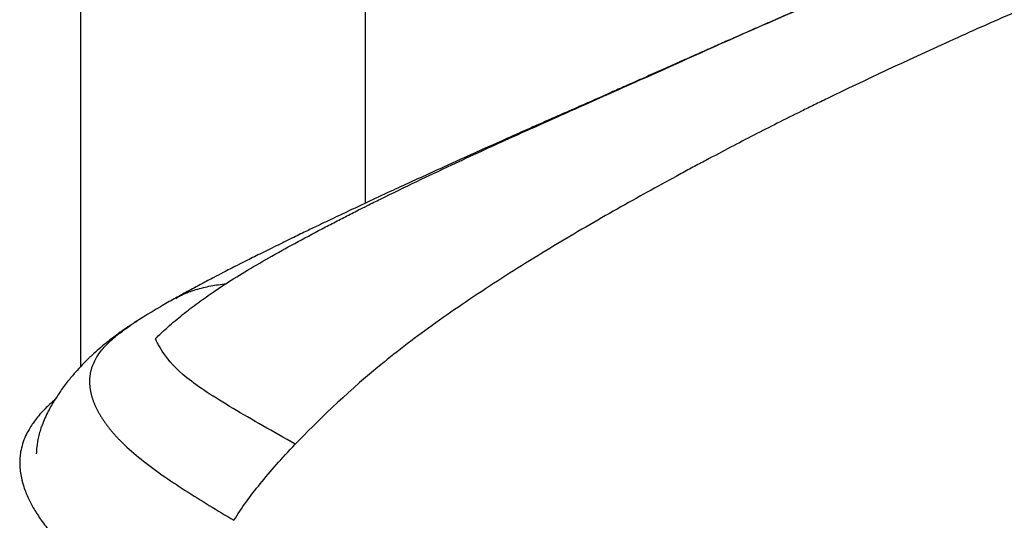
# Paper-space layout '_Isometric' of a CAD drawing. Header units: millimetres. Extents: x -684 to 998, y -334 to 1076.
# Tile 2 of 18: x -596 to -361, y 503 to 622. Entities that reach past the tile are written whole.
import ezdxf

# ---------------------------------------------------------------- set-up
doc = ezdxf.new("R2010")
doc.units = ezdxf.units.MM

psp = doc.layouts.new('_Isometric')

# ---------------------------------------------------------------- linework, layer by layer
at = {"color": 7, "linetype": 'Continuous', "lineweight": 25}
for p, q in [((-513.3, 578.34), (-513.3, 636.31)), ((-581.3, 629.31), (-581.3, 539.33)), ((-558.56, 555.64), (-558.21, 555.84)), ((-567.62, 550.37), (-568.36, 549.88))]:
    psp.add_line(p, q, dxfattribs=at)
for points, knots in [([(-172.12, 683.85), (-173.99, 683.8), (-175.63, 683.64), (-179.34, 683.02), (-181.41, 682.56), (-185.44, 681.59), (-186.94, 681.22), (-190.35, 680.39), (-192.26, 679.92), (-198.4, 678.41), (-203.09, 677.26), (-210.38, 675.44), (-212.85, 674.83), (-216.55, 673.89), (-218.4, 673.43), (-220.38, 672.93), (-221.21, 672.71), (-221.44, 672.66), (-221.52, 672.64), (-221.53, 672.63), (-221.53, 672.63), (-221.54, 672.63), (-221.57, 672.62), (-221.64, 672.61), (-221.77, 672.57), (-222.49, 672.39), (-223.16, 672.22), (-233.32, 669.62), (-242.17, 667.25), (-252.7, 664.11), (-253.88, 663.75), (-256.25, 663.02), (-257.45, 662.65), (-261.08, 661.51), (-263.53, 660.72), (-271, 658.26), (-276.09, 656.51), (-283.81, 653.78), (-286.4, 652.84), (-291.57, 650.94), (-294.16, 649.98), (-301.92, 647.04), (-312.25, 643.01), (-322.56, 638.83), (-332.85, 634.6), (-337.99, 632.47), (-348.28, 628.16), (-355.98, 624.89), (-363.71, 621.51), (-368.86, 619.23), (-371.44, 618.07), (-384.3, 612.26), (-394.44, 607.49), (-404.16, 602.77), (-405.22, 602.26), (-407.28, 601.25), (-408.29, 600.75), (-411.27, 599.28), (-413.18, 598.33), (-418.8, 595.5), (-422.42, 593.63), (-428.1, 590.65), (-430.04, 589.62), (-433.07, 588), (-434.11, 587.45), (-436.22, 586.32), (-437.29, 585.74), (-442.77, 582.78), (-447.46, 580.2), (-457.22, 574.7), (-462.28, 571.77), (-472.51, 565.65), (-477.68, 562.44), (-487.79, 555.88), (-492.73, 552.53), (-499.72, 547.51), (-501.98, 545.83), (-506.31, 542.5), (-508.39, 540.85), (-518.31, 532.64), (-524.81, 526.35), (-530.05, 520.86)], [0, 0, 0, 0, 0.0625, 0.0625, 0.125, 0.125, 0.15625, 0.15625, 0.1875, 0.1875, 0.25, 0.25, 0.28125, 0.28125, 0.296875, 0.304688, 0.306641, 0.307617, 0.307648, 0.307648, 0.307678, 0.307678, 0.307739, 0.307861, 0.308105, 0.308594, 0.3125, 0.3125, 0.375, 0.375, 0.382813, 0.382813, 0.390625, 0.390625, 0.40625, 0.40625, 0.4375, 0.4375, 0.453125, 0.453125, 0.46875, 0.46875, 0.5, 0.53125, 0.53125, 0.5625, 0.5625, 0.59375, 0.609375, 0.609375, 0.625, 0.625, 0.6875, 0.6875, 0.695313, 0.695313, 0.703125, 0.703125, 0.71875, 0.71875, 0.75, 0.75, 0.765625, 0.765625, 0.773438, 0.773438, 0.78125, 0.78125, 0.8125, 0.8125, 0.84375, 0.84375, 0.875, 0.875, 0.90625, 0.90625, 0.921875, 0.921875, 0.9375, 0.9375, 1, 1, 1, 1]), ([(-402.16, 627.89), (-404.37, 626.93), (-408.45, 625.17), (-413.87, 622.79), (-418.36, 620.82), (-422.63, 618.95), (-426.78, 617.12), (-430.83, 615.32), (-434.63, 613.64), (-438.68, 611.84), (-442.94, 609.94), (-447.16, 608.06), (-451.09, 606.32), (-454.5, 604.81), (-457.36, 603.54), (-459.73, 602.49), (-461.66, 601.64), (-463.29, 600.93), (-464.94, 600.2), (-466.94, 599.32), (-469.48, 598.2), (-472.6, 596.82), (-476.12, 595.26), (-480.46, 593.33), (-485.21, 591.21), (-490.08, 589.01), (-494.45, 587.03), (-498.51, 585.18), (-502.83, 583.2), (-507.6, 581), (-511.64, 579.12), (-514.7, 577.68), (-516.65, 576.77), (-518.72, 575.79), (-520.53, 574.93), (-522.58, 573.95), (-524.81, 572.89), (-527.7, 571.5), (-531.01, 569.9), (-534.68, 568.1), (-538.36, 566.28), (-541.44, 564.74), (-543.8, 563.55), (-545.58, 562.64), (-547.46, 561.67), (-549.7, 560.51), (-552.57, 559), (-555.61, 557.36), (-557.67, 556.22), (-558.59, 555.7)], [0, 0, 0, 0, 0.0394385, 0.072562, 0.0995629, 0.1266934, 0.1586918, 0.1821498, 0.2074353, 0.2343539, 0.2626445, 0.29172, 0.3178694, 0.3401279, 0.3587579, 0.3741381, 0.3866279, 0.3964657, 0.406113, 0.4188012, 0.4349947, 0.4547761, 0.4783176, 0.5020005, 0.5372138, 0.5677714, 0.5931172, 0.6177544, 0.6426008, 0.6726424, 0.7060959, 0.7175129, 0.7297505, 0.7428137, 0.7567025, 0.7648958, 0.7800748, 0.7976101, 0.8184172, 0.8424132, 0.867374, 0.8891232, 0.9019237, 0.9132651, 0.9239183, 0.9385147, 0.9576664, 0.9810571, 1, 1, 1, 1]), ([(-546.6, 559.14), (-544.88, 560.22), (-541.29, 562.48), (-535.52, 565.8), (-529.32, 569.23), (-524.5, 571.79), (-521.25, 573.47), (-519.68, 574.29), (-518.1, 575.1), (-516.52, 575.9), (-514.77, 576.79), (-512.49, 577.93), (-507.88, 580.21), (-501.18, 583.47), (-493.15, 587.27), (-485.83, 590.66), (-479.3, 593.64), (-473.26, 596.36), (-467.17, 599.08), (-460.73, 601.94), (-453.57, 605.12), (-445.81, 608.59), (-437.41, 612.36), (-428.56, 616.32), (-416.81, 621.54), (-408.09, 625.29), (-402.41, 627.74)], [0, 0, 0, 0, 0.039525, 0.082349, 0.127588, 0.174353, 0.185428, 0.196526, 0.207636, 0.218746, 0.229846, 0.244303, 0.266328, 0.325757, 0.382657, 0.430433, 0.474541, 0.514845, 0.55295, 0.598073, 0.645958, 0.699219, 0.757344, 0.818766, 0.881916, 1, 1, 1, 1]), ([(-563.4, 546.03), (-563.24, 546.19), (-562.71, 546.71), (-561.73, 547.64), (-559.75, 549.43), (-556.92, 551.8), (-553.24, 554.62), (-550.24, 556.73), (-548.01, 558.23), (-547.07, 558.83), (-546.6, 559.14)], [0, 0, 0, 0, 0.0307346, 0.1037414, 0.1883728, 0.4048869, 0.6237364, 0.8446045, 0.922198, 1, 1, 1, 1]), ([(-558.21, 555.84), (-557.87, 556.04), (-556.46, 556.87), (-553.7, 557.78), (-550.1, 558.69), (-547.78, 558.99), (-546.6, 559.14)], [0, 0, 0, 0, 0.094184, 0.382278, 0.684095, 1, 1, 1, 1]), ([(-558.25, 555.89), (-558.35, 555.84), (-559.39, 555.26), (-561.92, 553.82), (-565.45, 551.7), (-568.17, 550.03), (-569.53, 549.08), (-569.75, 548.93)], [0, 0, 0, 0, 0.031946, 0.323149, 0.66158, 0.946308, 1, 1, 1, 1]), ([(-569.74, 548.92), (-569.42, 549.16), (-568.82, 549.61), (-568.14, 550.02), (-567.83, 550.21)], [0, 0, 0, 0, 0.541752, 1, 1, 1, 1]), ([(-569.04, 549.42), (-569.65, 549.02), (-571.12, 548.05), (-573.16, 546.56), (-575.12, 545.05), (-576.88, 543.59), (-578.67, 541.98), (-580.41, 540.29), (-582.18, 538.41), (-583.98, 536.31), (-585.49, 534.32), (-586.67, 532.61), (-587.49, 531.34), (-588.24, 530.08), (-589.29, 528.16), (-590.48, 525.61), (-591.34, 522.73), (-591.75, 520.46), (-591.81, 519.11), (-591.83, 518.54)], [0, 0, 0, 0, 0.057659, 0.140079, 0.20359, 0.262119, 0.319958, 0.385304, 0.441797, 0.506975, 0.582499, 0.619823, 0.655954, 0.69126, 0.729908, 0.817484, 0.890712, 0.954078, 1, 1, 1, 1]), ([(-578.53, 539.36), (-578.12, 540.27), (-577.29, 542.12), (-575.05, 544.7), (-572.52, 546.98), (-570.58, 548.33), (-569.74, 548.92)], [0, 0, 0, 0, 0.253637, 0.516024, 0.791789, 1, 1, 1, 1]), ([(-530.05, 520.86), (-535.32, 523.87), (-540.42, 526.73), (-549.34, 532.05), (-553.17, 534.5), (-558.62, 538.91), (-560.27, 540.87), (-561.95, 543.3), (-562.39, 544.02), (-562.89, 544.94), (-563.03, 545.23), (-563.2, 545.59), (-563.25, 545.7), (-563.34, 545.9), (-563.38, 545.98), (-563.4, 546.03)], [0, 0, 0, 0, 0.25, 0.25, 0.5, 0.5, 0.75, 0.75, 0.875, 0.875, 0.9375, 0.9375, 0.96875, 0.96875, 1, 1, 1, 1]), ([(-578.53, 539.36), (-578.56, 539.26), (-578.63, 539.06), (-578.72, 538.76), (-578.8, 538.46), (-578.87, 538.16), (-578.94, 537.86), (-578.99, 537.56), (-579.04, 537.25), (-579.07, 536.95), (-579.1, 536.64), (-579.12, 536.33), (-579.13, 536.02), (-579.13, 535.71), (-579.12, 535.4), (-579.11, 535.08), (-579.08, 534.77), (-579.05, 534.46), (-579.01, 534.14), (-578.96, 533.83), (-578.9, 533.51), (-578.84, 533.2), (-578.76, 532.88), (-578.68, 532.56), (-578.6, 532.24), (-578.5, 531.93), (-578.4, 531.61), (-578.28, 531.29), (-578.17, 530.97), (-578.04, 530.65), (-577.91, 530.33), (-577.77, 530.01), (-577.62, 529.69), (-577.47, 529.37), (-577.31, 529.05), (-577.14, 528.73), (-576.96, 528.42), (-576.78, 528.1), (-576.59, 527.78), (-576.4, 527.46), (-576.2, 527.14), (-575.99, 526.82), (-575.78, 526.5), (-575.56, 526.19), (-575.34, 525.87), (-575.1, 525.55), (-574.87, 525.24), (-574.62, 524.92), (-574.37, 524.61), (-574.12, 524.29), (-573.86, 523.98), (-573.59, 523.67), (-573.32, 523.35), (-573.04, 523.04), (-572.76, 522.73), (-572.47, 522.42), (-572.18, 522.11), (-571.88, 521.8), (-571.58, 521.49), (-570.03, 519.95), (-566.91, 517.24), (-561.84, 513.49), (-556.34, 509.85), (-550.59, 506.27), (-546.66, 503.91), (-544.69, 502.73)], [0, 0, 0, 0, 0.007784, 0.01556, 0.023327, 0.031087, 0.038842, 0.046593, 0.054341, 0.062087, 0.069831, 0.077573, 0.085315, 0.093057, 0.100799, 0.108543, 0.116288, 0.124036, 0.131787, 0.139542, 0.1473, 0.155063, 0.162832, 0.170605, 0.178385, 0.18617, 0.193963, 0.201763, 0.20957, 0.217384, 0.225207, 0.233039, 0.240879, 0.248728, 0.256586, 0.264454, 0.272331, 0.280219, 0.288116, 0.296024, 0.303942, 0.311871, 0.31981, 0.32776, 0.335721, 0.343693, 0.351676, 0.35967, 0.367675, 0.37569, 0.383717, 0.391754, 0.399803, 0.407863, 0.415934, 0.424016, 0.432109, 0.440213, 0.448329, 0.456455, 0.562633, 0.670562, 0.779671, 0.889573, 1, 1, 1, 1]), ([(-587.38, 531.5), (-588.18, 530.78), (-589.9, 529.25), (-591.63, 527.24), (-592.83, 525.58), (-593.63, 524.31), (-594.45, 522.75), (-595.14, 520.96), (-595.56, 519.2), (-595.77, 517.55), (-595.8, 516.02), (-595.68, 514.43), (-595.38, 512.67), (-594.78, 510.47), (-593.77, 507.98), (-592.37, 505.34), (-590.63, 502.65), (-588.49, 499.86), (-586.12, 497.18), (-584.06, 495.08), (-582.43, 493.53), (-581.19, 492.4), (-579.93, 491.3), (-578.44, 490.04), (-576.51, 488.47), (-573.95, 486.49), (-570.73, 484.12), (-566.8, 481.38), (-562.17, 478.29), (-558.82, 476.11), (-557.05, 474.96)], [0, 0, 0, 0, 0.043465, 0.092555, 0.11067, 0.131579, 0.157067, 0.187317, 0.217052, 0.239561, 0.263946, 0.287169, 0.312839, 0.34536, 0.39014, 0.430789, 0.474654, 0.524706, 0.573397, 0.614598, 0.636581, 0.657245, 0.676587, 0.698078, 0.727867, 0.76596, 0.812285, 0.866781, 0.929384, 1, 1, 1, 1]), ([(-544.69, 502.73), (-542.84, 505.67), (-540.8, 508.51), (-536.02, 514.41), (-533.28, 517.48), (-530.05, 520.86)], [0, 0, 0, 0, 0.5, 0.5, 1, 1, 1, 1])]:
    psp.add_open_spline(points, degree=3, knots=knots, dxfattribs=at)

doc.saveas('drawing.dxf')
